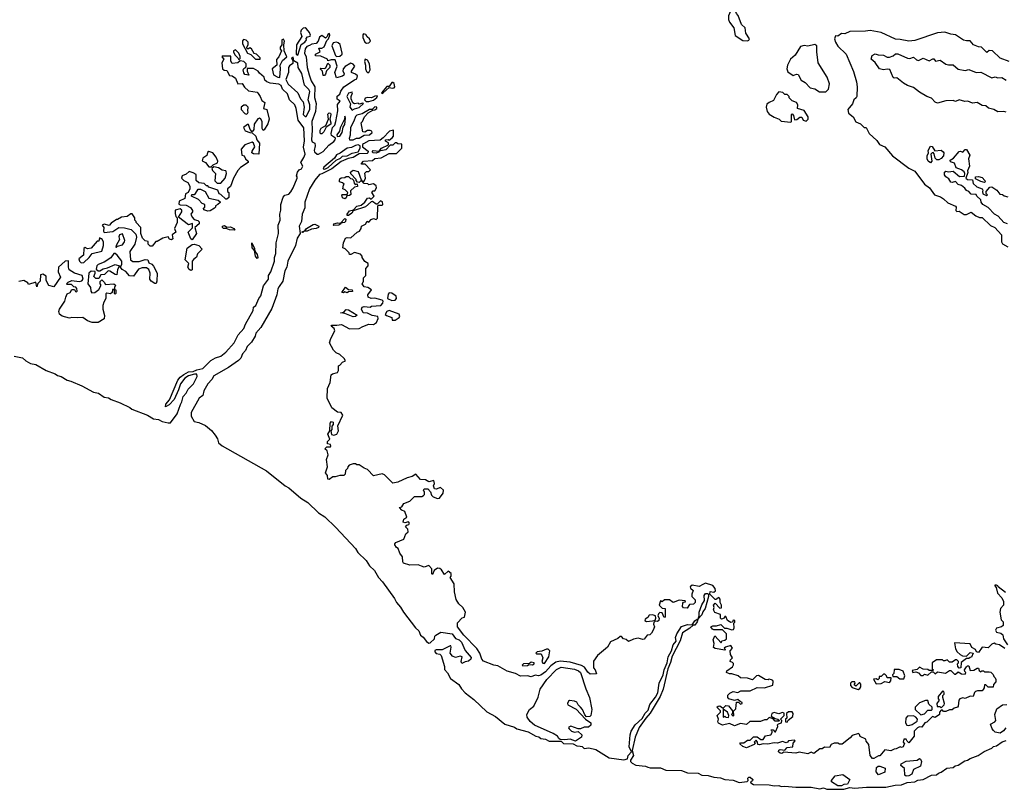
# Model space of a CAD drawing. Extents: x 2323203 to 2567568, y 883585 to 1022917.
# Tile 118 of 256: x 2482581 to 2490770, y 892492 to 898893. Entities that reach past the tile are written whole.
import ezdxf

# ---------------------------------------------------------------- set-up
doc = ezdxf.new("R2010")
doc.units = 0

msp = doc.modelspace()

# ---------------------------------------------------------------- linework, layer by layer
at = {"layer": '0CON10XD'}
for points in [[(2488633.9, 898716.1), (2488645, 898723.3), (2488651.2, 898735), (2488621.2, 898781.2), (2488613.9, 898823.9), (2488583.9, 898853.9), (2488557.7, 898927.7), (2488542.5, 898945), (2488530, 898975), (2488515, 898990), (2488481.7, 898998.3), (2488492.5, 898965), (2488476.7, 898925), (2488476.7, 898895), (2488485, 898872.5), (2488520, 898825), (2488531.7, 898761.7), (2488595, 898718.8), (2488633.9, 898716.1)], [(2484895, 898597.5), (2484922.5, 898687.5), (2484953.3, 898705), (2484967.5, 898725), (2484963, 898737), (2484975, 898750), (2484997.5, 898755), (2485000, 898765), (2484992.5, 898785), (2484967.7, 898817.7), (2484955, 898823.8), (2484938.8, 898821.2), (2484922.5, 898805), (2484917.5, 898785), (2484927, 898753), (2484882.5, 898685), (2484880, 898605), (2484895, 898597.5)], [(2484575, 898563.8), (2484580, 898565), (2484580, 898575), (2484572.5, 898585), (2484550, 898605), (2484531.7, 898611.7), (2484509.3, 898649.3), (2484495, 898657.5), (2484485, 898650), (2484471.7, 898651.7), (2484470, 898665), (2484482.5, 898685), (2484482.5, 898705), (2484465, 898723.3), (2484441.2, 898728.8), (2484434.2, 898715.8), (2484435, 898692.5), (2484475, 898613.3), (2484503, 898603), (2484542.5, 898565), (2484575, 898563.8)], [(2484745, 898412.5), (2484750, 898485), (2484746.2, 898515), (2484767.3, 898552.7), (2484804, 898585), (2484780, 898635), (2484777.5, 898685), (2484782.5, 898715), (2484775, 898730), (2484760, 898725), (2484760, 898685), (2484747.5, 898665), (2484748.3, 898648.3), (2484757.5, 898635), (2484737.5, 898585), (2484718.3, 898561.7), (2484720, 898515), (2484680, 898485), (2484692, 898435), (2484726.7, 898415), (2484745, 898412.5)], [(2485065, 897773.3), (2485105, 897796), (2485151.4, 897848.6), (2485195, 897880), (2485206, 897895), (2485207.5, 897907.5), (2485175, 897930), (2485172.5, 897945), (2485183.6, 897996.4), (2485202.5, 898015), (2485210, 898045), (2485226, 898134), (2485223, 898187), (2485246.7, 898215), (2485222, 898232), (2485222, 898258), (2485245, 898273.3), (2485252.1, 898297.9), (2485275.9, 898334.1), (2485366, 898394), (2485385, 898400), (2485390, 898425), (2485375, 898440), (2485340, 898455), (2485340, 898465), (2485367.5, 898505), (2485355, 898522.5), (2485335, 898530), (2485286.7, 898503.3), (2485272.5, 898485), (2485270, 898465), (2485280, 898445), (2485278.3, 898431.7), (2485267, 898423), (2485215, 898410), (2485203.3, 898455), (2485222.5, 898505), (2485205, 898560), (2485170.7, 898559.3), (2485145, 898550), (2485140, 898565), (2485085, 898590), (2485041.7, 898591.7), (2485040, 898605), (2485080, 898625), (2485070, 898655), (2485095, 898656.7), (2485112.3, 898667.7), (2485135, 898720), (2485150, 898735), (2485160, 898765), (2485158.3, 898778.3), (2485145, 898770), (2485138.3, 898751.7), (2485125, 898740), (2485095, 898760), (2485085, 898756.7), (2485075, 898748.8), (2485062.9, 898715), (2485045.7, 898694.3), (2485010, 898690), (2484991.1, 898678.9), (2484970.5, 898669.5), (2484955, 898651.1), (2484949.4, 898615), (2484964.4, 898585), (2484970.9, 898495), (2484988.8, 898435), (2485004.5, 898385), (2485035.6, 898335.6), (2485032.1, 898245), (2485047.1, 898197.1), (2485040.8, 898129.2), (2485010, 898045), (2485012.9, 897975), (2485007.5, 897895), (2485015, 897876.7), (2485037, 897867), (2485038.8, 897845), (2485030, 897805), (2485034, 897795), (2485055, 897773.3), (2485065, 897773.3)], [(2485465, 898696.7), (2485485, 898700), (2485497.5, 898715), (2485490, 898735), (2485470.5, 898750.5), (2485459.3, 898769.3), (2485440, 898775), (2485433.9, 898766.1), (2485434, 898745), (2485451.2, 898705), (2485465, 898696.7)], [(2490810, 898545), (2490735, 898573.3), (2490672.5, 898635), (2490643.6, 898636.4), (2490625, 898620), (2490580, 898665), (2490555, 898667.5), (2490513.9, 898683.9), (2490485, 898716), (2490455, 898716.2), (2490431.7, 898721.7), (2490365, 898766.2), (2490325, 898771.2), (2490275, 898788.1), (2490215, 898784.2), (2490025, 898721.1), (2489975, 898712.9), (2489905, 898729.2), (2489865, 898730), (2489746.9, 898786.9), (2489655, 898804), (2489615, 898797.5), (2489485, 898795.8), (2489445, 898776.2), (2489415, 898778.8), (2489385, 898756.7), (2489365, 898757.5), (2489356.7, 898735), (2489366.1, 898706.1), (2489385, 898673.8), (2489455.9, 898605.9), (2489515, 898462.5), (2489540.8, 898375), (2489545.7, 898335), (2489543.3, 898255), (2489537.7, 898242.3), (2489517.5, 898225), (2489508.3, 898191.7), (2489468.8, 898145), (2489473.3, 898115), (2489512.5, 898085), (2489535, 898042.5), (2489575, 898027.5), (2489605, 897997.5), (2489620, 897995), (2489646.1, 897946.1), (2489709.6, 897889.5), (2489733.3, 897855), (2489775.9, 897835.9), (2489841.2, 897761.2), (2489975, 897657.5), (2490025, 897632.5), (2490107.5, 897525), (2490147.5, 897495), (2490190, 897435), (2490238.3, 897418.3), (2490265, 897402.5), (2490299.3, 897369.3), (2490363, 897343), (2490370, 897335), (2490367.5, 897305), (2490375, 897297.5), (2490395, 897300), (2490435, 897273.3), (2490456.4, 897273.6), (2490495, 897292.5), (2490533, 897263), (2490565, 897247.5), (2490585, 897246.7), (2490655, 897182.5), (2490692.5, 897165), (2490746.7, 897105), (2490747.5, 897045), (2490755, 897030), (2490800, 897005)], [(2484405, 898560), (2484415, 898570), (2484415, 898587.5), (2484404, 898615), (2484375, 898642.5), (2484360, 898635), (2484360, 898625), (2484370, 898600), (2484396.4, 898576.4), (2484405, 898560)], [(2485215, 898587.5), (2485245, 898590), (2485262.5, 898605), (2485263.8, 898615), (2485246.2, 898686.2), (2485231.2, 898701.2), (2485216.1, 898706.1), (2485189.3, 898700.7), (2485176.7, 898675), (2485206.4, 898596.4), (2485215, 898587.5)], [(2489233.2, 898293.2), (2489285, 898294.2), (2489308, 898315), (2489315, 898360), (2489296.2, 898415), (2489222, 898535), (2489210, 898625), (2489210, 898675), (2489195, 898686.7), (2489135, 898673.8), (2489105, 898677.8), (2489075, 898670), (2489030.9, 898599.1), (2488991.9, 898565), (2488965.7, 898515), (2488961.4, 898485), (2488969.3, 898459.3), (2489015, 898427.5), (2489040.7, 898439.3), (2489056.1, 898436.1), (2489080.7, 898390.7), (2489115, 898370), (2489155, 898327.5), (2489195, 898316.7), (2489233.2, 898293.2)], [(2484752.5, 897307.5), (2484753.1, 897355), (2484772.1, 897417.9), (2484787.3, 897432.7), (2484818.9, 897441.1), (2484835, 897460), (2484856.5, 897495), (2484887.5, 897575), (2484890, 897585), (2484883.3, 897595), (2484891.2, 897625), (2484905, 897643.3), (2484925, 897653.3), (2484935.8, 897675), (2484918.8, 897705), (2484945, 897745.7), (2484954.1, 897775), (2484941.7, 897831.7), (2484948.5, 897885), (2484943, 897993), (2484897.3, 898057.3), (2484880.4, 898155), (2484868.8, 898185), (2484825.6, 898225.6), (2484808.5, 898275), (2484766.4, 898316.4), (2484755, 898346.5), (2484735.8, 898355.8), (2484663.6, 898363.6), (2484635.7, 898375.7), (2484619.3, 898389.3), (2484613.3, 898415), (2484576.8, 898446.8), (2484565.6, 898465), (2484525, 898486.2), (2484472.5, 898487.5), (2484473.3, 898465), (2484487.5, 898432.5), (2484455, 898437.5), (2484445, 898450), (2484440, 898475), (2484445, 898487.5), (2484463, 898497), (2484464.3, 898505.7), (2484465.4, 898525), (2484445, 898545.6), (2484415, 898550), (2484396.4, 898533.6), (2484348.3, 898528.3), (2484338.3, 898548.3), (2484338.3, 898588.3), (2484265, 898590), (2484263, 898583), (2484280, 898565), (2484262.5, 898535), (2484267.5, 898485), (2484283, 898473), (2484305, 898470), (2484325, 898430), (2484347, 898427), (2484376.4, 898406.4), (2484395, 898360), (2484431.7, 898361.7), (2484450.7, 898330.7), (2484485, 898300), (2484555, 898290), (2484565, 898280), (2484582.5, 898255), (2484595, 898220), (2484620, 898205), (2484610, 898155), (2484636.1, 898146.1), (2484655.9, 898065.9), (2484645, 898027.5), (2484615, 897977.5), (2484605, 897972.5), (2484597, 897987), (2484596.4, 898046.4), (2484586.4, 898066.4), (2484575, 898072.5), (2484562.3, 898067.7), (2484530, 898025), (2484529.3, 897980.7), (2484515, 897960), (2484498.3, 897978.3), (2484485, 898020), (2484475, 898020), (2484443.8, 897995), (2484457.7, 897967.7), (2484495, 897953.3), (2484515, 897952.5), (2484543.8, 897925), (2484552.9, 897892.9), (2484576.7, 897865), (2484570, 897775), (2484525, 897777.5), (2484512.5, 897785), (2484515, 897800), (2484537.5, 897835), (2484525.8, 897865.8), (2484515, 897873.8), (2484455, 897851.2), (2484424.1, 897815.9), (2484430, 897765), (2484449.3, 897759.3), (2484460, 897735), (2484480, 897715), (2484480, 897705), (2484417, 897663), (2484395, 897640), (2484358.8, 897575), (2484333.6, 897506.4), (2484310, 897485), (2484310, 897465), (2484320, 897455), (2484320, 897415), (2484305, 897400), (2484295, 897400), (2484255, 897440), (2484240, 897445), (2484230, 897475), (2484155, 897500), (2484145, 897510), (2484135, 897510), (2484115, 897530), (2484070, 897535), (2484047.5, 897555), (2484050, 897605), (2484025, 897620), (2483990.7, 897629.3), (2483965, 897607.5), (2483932.5, 897595), (2483927.5, 897575), (2483947.5, 897555), (2483979.3, 897539.3), (2483997, 897507), (2483996.7, 897485), (2483983, 897457), (2483960, 897445), (2483953.3, 897405), (2483907, 897383), (2483905, 897360), (2483915, 897352.5), (2483965, 897351.2), (2484001.7, 897331.7), (2484017.5, 897305), (2484017.5, 897295), (2484003.3, 897275), (2484015, 897250), (2484031.7, 897231.7), (2484062.5, 897222.5), (2484072.5, 897212.5), (2484073.3, 897195), (2484037.5, 897165), (2484052.5, 897115), (2484015, 897062.5), (2484005, 897070), (2483982.5, 897125), (2484017, 897163), (2484018.3, 897198.3), (2483985, 897187.5), (2483901.7, 897251.7), (2483930, 897295), (2483928.3, 897308.3), (2483915, 897320), (2483875, 897307.5), (2483875, 897280), (2483880, 897255), (2483890, 897245), (2483890, 897205), (2483870, 897155), (2483880, 897125), (2483850, 897105), (2483855, 897070), (2483845, 897062.5), (2483828.3, 897068.3), (2483815, 897087.5), (2483773, 897077), (2483725, 897047.5), (2483712.5, 897047.5), (2483681.7, 897008.3), (2483665, 897010), (2483650, 897025), (2483648.3, 897048.3), (2483625, 897052.5), (2483602.5, 897075), (2483587.5, 897115), (2483587.5, 897165), (2483550, 897205), (2483550, 897215), (2483540, 897225), (2483540, 897245), (2483517, 897277), (2483505, 897277.5), (2483475, 897257.5), (2483428.3, 897251.7), (2483395, 897230), (2483385, 897230), (2483340.7, 897199.3), (2483325, 897180), (2483285, 897192.5), (2483267.5, 897185), (2483280, 897165), (2483277.5, 897135), (2483283, 897123), (2483355, 897132.5), (2483405, 897163.3), (2483453, 897163), (2483507.5, 897147.5), (2483548, 897108), (2483552, 897085), (2483540, 897025), (2483496.2, 896965), (2483503.8, 896895), (2483521.7, 896881.7), (2483575, 896881.4), (2483625, 896898.8), (2483647, 896897), (2483655, 896870), (2483680.7, 896860.7), (2483695, 896843.3), (2483723.8, 896785), (2483723, 896717), (2483715, 896700), (2483705, 896700), (2483675, 896718.8), (2483663.8, 896735), (2483665.8, 896785.8), (2483654.1, 896814.1), (2483635, 896830), (2483600.7, 896829.3), (2483570.5, 896819.5), (2483528.8, 896761.2), (2483495, 896762.5), (2483465, 896800), (2483432.5, 896815), (2483420, 896835), (2483429.3, 896860.7), (2483430, 896885), (2483392.5, 896935), (2483375, 896947.5), (2483365, 896947.5), (2483338.8, 896911.2), (2483285, 896876.2), (2483235, 896856.7), (2483223.8, 896845), (2483218.3, 896818.3), (2483233, 896803), (2483247, 896803), (2483275, 896820), (2483311.7, 896828.3), (2483375, 896857.5), (2483410, 896845), (2483393.6, 896816.4), (2483388.3, 896771.7), (2483375, 896772.5), (2483330.7, 896800.7), (2483317, 896803), (2483285.9, 896774.1), (2483255, 896770), (2483238.3, 896741.7), (2483215, 896740), (2483198.3, 896758.3), (2483210, 896785), (2483207.5, 896797.5), (2483175, 896801.2), (2483155, 896786.2), (2483146.7, 896695), (2483170, 896665), (2483172.5, 896635), (2483182, 896622), (2483205.9, 896624.1), (2483240, 896650), (2483260, 896685), (2483250, 896695), (2483250, 896715), (2483265, 896730), (2483285, 896710), (2483295, 896690), (2483365, 896697.5), (2483377.5, 896685), (2483370, 896665), (2483370, 896650), (2483380, 896645), (2483380, 896615), (2483375, 896610), (2483370, 896615), (2483370, 896650), (2483351.7, 896648.3), (2483350, 896625), (2483337.5, 896612.5), (2483305, 896617.5), (2483298.3, 896611.7), (2483297, 896573), (2483280, 896545), (2483272.5, 896515), (2483273.3, 896485), (2483287, 896433), (2483282.5, 896405), (2483235, 896373.8), (2483185, 896373.3), (2483145, 896387.5), (2483105, 896416.7), (2483065, 896412.5), (2483015, 896417.5), (2482995, 896410), (2482935, 896426.7), (2482911.2, 896445), (2482906.2, 896465), (2482911.2, 896485), (2482957, 896553), (2482963.6, 896586.4), (2482977, 896613), (2483000, 896625), (2483015, 896650), (2483038.3, 896648.3), (2483045, 896632.5), (2483055, 896630), (2483060, 896635), (2483057, 896657), (2483048.3, 896668.3), (2483031.7, 896671.7), (2483011.7, 896691.7), (2482975, 896690), (2482970, 896695), (2482985, 896710), (2483015, 896722.5), (2483075, 896716.7), (2483098.3, 896721.7), (2483110, 896735), (2483100, 896765), (2483036, 896786), (2482993.9, 896813.9), (2482987.5, 896835), (2482988.3, 896888.3), (2482960, 896885), (2482903.9, 896836.1), (2482902.5, 896795), (2482919.3, 896750.7), (2482865, 896670), (2482823.6, 896683.6), (2482800, 896725), (2482800.7, 896760.7), (2482775, 896777.5), (2482755, 896770), (2482751.7, 896718.3), (2482731.7, 896698.3), (2482725, 896670), (2482715, 896710), (2482655, 896690), (2482650, 896705), (2482615, 896722.5), (2482575, 896716.7)], [(2484955, 898086.9), (2484965, 898087.5), (2484994.4, 898145), (2484992.9, 898185), (2484981.4, 898225), (2484992.9, 898295), (2484985, 898312.9), (2484949.3, 898349.3), (2484926.5, 898445), (2484896.2, 898496.2), (2484895, 898530), (2484861.7, 898551.7), (2484855, 898580), (2484842.5, 898575), (2484851.7, 898551.7), (2484851.7, 898528.3), (2484825, 898508.8), (2484816.7, 898495), (2484816.7, 898455), (2484794.5, 898395), (2484815, 898355.7), (2484893.5, 898283.5), (2484915.7, 898235), (2484940, 898210), (2484946, 898165), (2484940, 898105), (2484955, 898086.9)], [(2485485, 898452.5), (2485496.2, 898475), (2485490, 898525), (2485475, 898557.5), (2485455, 898563.3), (2485447.5, 898545), (2485456.2, 898515), (2485456.2, 898485), (2485465, 898462.5), (2485475, 898452.5), (2485485, 898452.5)], [(2490785, 898123.6), (2490765, 898128.8), (2490715, 898127.1), (2490682.5, 898145), (2490637.5, 898157.5), (2490615, 898176.2), (2490585, 898180), (2490545, 898203.3), (2490505, 898200), (2490466.1, 898216.1), (2490441.7, 898211.7), (2490395, 898227.5), (2490365, 898212.5), (2490345, 898220), (2490285, 898216.7), (2490215, 898197.5), (2490195, 898207.5), (2490165, 898240), (2490125, 898253.3), (2490065, 898288.8), (2490015, 898330), (2489966.1, 898346.1), (2489932.5, 898365), (2489875, 898410), (2489855, 898407.5), (2489845, 898412.5), (2489818.3, 898478.3), (2489795, 898482.5), (2489765, 898476.2), (2489732.5, 898485), (2489695, 898537.5), (2489662.5, 898565), (2489670, 898595), (2489695, 898610), (2489720.7, 898600.7), (2489765, 898597.5), (2489795, 898582.5), (2489815, 898582.5), (2489847, 898593), (2489865, 898610), (2489885, 898610), (2489965, 898572), (2489985, 898570), (2490015, 898582.5), (2490039.6, 898559.5), (2490055, 898554), (2490095, 898573.3), (2490145, 898550), (2490175, 898567.5), (2490185, 898567.5), (2490198.3, 898548.3), (2490235.9, 898555.9), (2490285, 898523.3), (2490305, 898516.7), (2490345, 898516.7), (2490385, 898481.2), (2490445, 898470), (2490475, 898478), (2490535, 898453.3), (2490575, 898456.7), (2490665, 898408.8), (2490695, 898416.7), (2490715, 898408.8), (2490750.7, 898410.7), (2490785, 898390)], [(2485115, 898430), (2485105, 898430), (2485100, 898465), (2485080, 898485), (2485085, 898490), (2485115, 898487.5), (2485126.7, 898493.3), (2485145, 898530), (2485160, 898515), (2485160, 898495), (2485133.3, 898466.7), (2485125, 898440), (2485115, 898430)], [(2485595, 898280), (2485605, 898283.3), (2485655, 898330), (2485683.1, 898323.1), (2485695, 898326.4), (2485701.3, 898335), (2485695, 898362.5), (2485685, 898371.2), (2485675, 898370), (2485655, 898337.5), (2485635, 898337.5), (2485590, 898285), (2485595, 898280)], [(2485345, 898140), (2485365, 898152), (2485405, 898162), (2485440, 898195), (2485435, 898200), (2485405, 898190), (2485395, 898197.5), (2485365, 898192.5), (2485351.7, 898201.7), (2485337.5, 898235), (2485337.5, 898255), (2485350, 898285), (2485345, 898290), (2485315, 898282.5), (2485302.5, 898255), (2485331.7, 898191.7), (2485327.5, 898165), (2485345, 898140)], [(2485462.5, 898212.5), (2485485, 898213.1), (2485525, 898224.2), (2485552.5, 898245), (2485558.3, 898258.3), (2485535, 898257.5), (2485506.4, 898243.6), (2485475, 898246.2), (2485455, 898240), (2485450, 898225), (2485462.5, 898212.5)], [(2488995, 898040), (2489000, 898045), (2489000, 898105), (2489005, 898110), (2489017, 898097), (2489025, 898060), (2489045, 898062.5), (2489068.3, 898081.7), (2489085, 898082.5), (2489097, 898057), (2489121.7, 898048.3), (2489140, 898065), (2489140, 898085), (2489106.7, 898136.7), (2489050, 898155), (2489052.5, 898185), (2489043, 898203), (2489007, 898217), (2488981.7, 898241.7), (2488980, 898255), (2488965, 898270), (2488945, 898270), (2488927, 898287), (2488895, 898292.5), (2488875, 898270), (2488849.3, 898220.7), (2488813.3, 898205), (2488795, 898190), (2488789.2, 898165), (2488798.3, 898128.3), (2488815, 898107.5), (2488855, 898082.5), (2488896.7, 898066.7), (2488915, 898050), (2488995, 898040)], [(2484465, 898107.5), (2484475, 898112.5), (2484482.5, 898125), (2484477.5, 898135), (2484482.5, 898165), (2484465, 898182.5), (2484445, 898182.5), (2484423.3, 898165), (2484423.8, 898145), (2484455, 898112.5), (2484465, 898107.5)], [(2485355, 897894.3), (2485383.6, 897906.4), (2485405, 897908), (2485445, 897931.2), (2485490, 897935), (2485512.5, 897955), (2485510, 897965), (2485495, 897972.5), (2485475, 897972.5), (2485451.7, 897958.3), (2485435, 897960), (2485420, 898035), (2485432.5, 898047.5), (2485447.5, 898085), (2485480.7, 898119.3), (2485518.3, 898141.7), (2485536.1, 898143.9), (2485552.5, 898155), (2485552.5, 898165), (2485535, 898166.9), (2485513.3, 898146.7), (2485490, 898145), (2485429.4, 898110.6), (2485385, 898097.8), (2485372.8, 898087.2), (2485361.2, 898048.8), (2485333.8, 897995), (2485328.3, 897931.7), (2485320, 897905), (2485325, 897894.3), (2485355, 897894.3)], [(2485085, 897942.5), (2485079.3, 897949.3), (2485078.8, 897975), (2485089.5, 897990.5), (2485127.5, 898012.5), (2485150, 898065), (2485143.6, 898106.4), (2485155, 898117.5), (2485165, 898116.7), (2485170, 898105), (2485160, 898065), (2485170, 898035), (2485167.5, 898025), (2485130, 898000), (2485110.5, 897959.5), (2485095, 897943.3), (2485085, 897942.5)], [(2485222.5, 897922.5), (2485245, 897924), (2485262, 897955), (2485272.3, 897997.7), (2485285, 898022.5), (2485290, 898075), (2485285, 898090), (2485282.5, 898065), (2485246.1, 897993.9), (2485240, 897965), (2485220, 897935), (2485222.5, 897922.5)], [(2485605, 897910), (2485580, 897890), (2485485, 897886.5), (2485439.3, 897860.7), (2485432.5, 897855), (2485432.5, 897835), (2485478.3, 897798.3), (2485477.5, 897785), (2485470.7, 897779.3), (2485405, 897777.5), (2485355, 897746.7), (2485312.7, 897737.3), (2485255, 897714), (2485177, 897653), (2485095, 897610.8), (2485075, 897606.2), (2485035, 897558.6), (2484990.7, 897485), (2484952.2, 897375), (2484952, 897328), (2484929.4, 897275), (2484924.7, 897215), (2484904.7, 897175), (2484912.9, 897115), (2484888.5, 897075), (2484874, 897015), (2484810.8, 896885), (2484803.8, 896835), (2484785.9, 896805), (2484770.6, 896719.4), (2484738.9, 896675), (2484727.6, 896655), (2484721.1, 896605), (2484678.5, 896491.5), (2484587.8, 896332.2), (2484545, 896285.4), (2484539.1, 896260.9), (2484509.8, 896210.2), (2484472.5, 896175), (2484458.6, 896141.4), (2484433.5, 896115), (2484420.8, 896079.2), (2484401, 896059), (2484318.7, 896001.3), (2484195, 895930), (2484178.8, 895901.2), (2484145.8, 895865), (2484111.6, 895805), (2484103.3, 895766.7), (2484073.6, 895745), (2484007.6, 895625), (2484007.5, 895595), (2484032.6, 895552.6), (2484072.3, 895542.3), (2484127.8, 895517.8), (2484176.9, 895476.9), (2484207.3, 895437.3), (2484227.5, 895407.5), (2484233.8, 895373.8), (2484265, 895348.5), (2484635, 895141.6), (2484788.1, 895015), (2484819, 894999), (2484918.4, 894915), (2484977.9, 894877.9), (2485065, 894793), (2485118.5, 894758.5), (2485210.5, 894670.5), (2485373.4, 894495), (2485392.7, 894462.7), (2485461.7, 894395), (2485490.4, 894350.4), (2485530.9, 894310.9), (2485564.7, 894254.7), (2485597.9, 894217.9), (2485698.5, 894078.5), (2485714.8, 894045), (2485747.9, 894007.9), (2485773.1, 893965), (2485874.3, 893834.3), (2485900.2, 893810.2), (2485914.5, 893774.5), (2485937.1, 893757.1), (2485965, 893721.8), (2485985, 893708.2), (2485995, 893710.8), (2486030, 893745), (2486033.3, 893765), (2486042.5, 893775), (2486085, 893800), (2486178.8, 893785), (2486206.6, 893746.6), (2486235, 893735.3), (2486256.6, 893716.6), (2486285.9, 893645.9), (2486335, 893587.5), (2486332, 893575), (2486315, 893559.2), (2486286.7, 893553.3), (2486258.3, 893538.3), (2486253.3, 893555), (2486260, 893595), (2486245, 893600), (2486205, 893590), (2486180, 893600), (2486162, 893625), (2486170, 893675), (2486166.4, 893686.4), (2486160, 893685), (2486095, 893651.2), (2486045, 893653.3), (2486034.3, 893645.7), (2486034.4, 893635), (2486045, 893620.8), (2486075, 893616.2), (2486086.4, 893606.4), (2486113.5, 893515), (2486115, 893488.8), (2486140.1, 893460.1), (2486165, 893412.8), (2486234.4, 893364.4), (2486255, 893327.4), (2486285.2, 893295), (2486358, 893238), (2486465, 893137.5), (2486538.4, 893098.4), (2486615, 893034), (2486695, 893009.4), (2486715, 892994.4), (2486810.9, 892970.8), (2486873.8, 892933.8), (2486898.8, 892928.8), (2486915, 892914.8), (2486955, 892910.3), (2486985, 892891.6), (2487083.2, 892893.2), (2487105, 892874), (2487185, 892870), (2487215, 892852.7), (2487242, 892852), (2487257.9, 892847.9), (2487275, 892833.2), (2487315, 892838.2), (2487373.7, 892823.7), (2487485, 892754.7), (2487605, 892736.4), (2487635.6, 892745), (2487641.6, 892775), (2487670, 892805), (2487648.9, 892845), (2487657.7, 892945), (2487665.9, 892975), (2487701, 893029), (2487757.9, 893082.1), (2487784, 893126), (2487808.8, 893151.2), (2487822.2, 893197.8), (2487870.4, 893259.6), (2487888.5, 893295), (2487900, 893375), (2487932.5, 893445), (2487940, 893485), (2487967, 893543), (2487974.4, 893595), (2488002.5, 893645), (2488015.5, 893694.5), (2488041.2, 893725), (2488036.5, 893755), (2488046.7, 893785), (2488084.5, 893845.6), (2488135, 893864.2), (2488175, 893860), (2488195, 893893.8), (2488215, 893907.5), (2488220, 893905), (2488215.7, 893885), (2488195, 893858.8), (2488181.7, 893858.3), (2488155, 893832), (2488092.5, 893795), (2488075, 893726.7), (2488008.9, 893601.1), (2487995, 893546.7), (2487972.5, 893495), (2487931.5, 893325), (2487908.2, 893265), (2487825, 893125.8), (2487788.1, 893085), (2487732.9, 893007.1), (2487700, 892925), (2487676, 892815), (2487686.7, 892775), (2487661.1, 892735), (2487662.3, 892725), (2487675, 892710.5), (2487705, 892693.9), (2487785.4, 892685.3), (2487805, 892677.5), (2487825, 892670.5), (2487909.8, 892669.8), (2487955, 892651.8), (2488085, 892648.4), (2488135, 892628.5), (2488225, 892627.3), (2488255, 892610.3), (2488307.5, 892607.5), (2488353.7, 892593.7), (2488408.7, 892588.7), (2488445, 892574.8), (2488515, 892569.6), (2488565, 892550), (2488632.7, 892557.3), (2488638.8, 892565), (2488635.8, 892585), (2488645, 892594.2), (2488655, 892594.4), (2488678.5, 892575), (2488676.1, 892563.9), (2488660, 892555), (2488662.5, 892545), (2488685, 892532.9), (2488815, 892531), (2488855, 892521.4), (2488895, 892523.9), (2488915, 892516.1), (2488945, 892519.7), (2489035, 892510.6), (2489165, 892510), (2489235, 892495.4), (2489265, 892503.4), (2489295, 892494.8), (2489365, 892492.5), (2489435, 892494.8)], [(2488848, 893388), (2488845, 893397.5), (2488835, 893402.5), (2488815, 893407.5), (2488805, 893402.5), (2488780, 893405), (2488725, 893440), (2488710, 893435), (2488675, 893403.3), (2488635, 893417.5), (2488575, 893420), (2488557, 893437), (2488505, 893452.5), (2488485, 893452.5), (2488460, 893465), (2488461.7, 893478.3), (2488509.3, 893510.7), (2488518.3, 893528.3), (2488518.3, 893538.3), (2488508.3, 893548.3), (2488490, 893555), (2488491.7, 893568.3), (2488510, 893585), (2488493, 893613), (2488490, 893645), (2488510, 893665), (2488495, 893687.5), (2488450, 893675), (2488440, 893665), (2488450, 893655), (2488445, 893650), (2488365, 893662.5), (2488351.7, 893671.7), (2488357.5, 893705), (2488347.5, 893735), (2488361.7, 893768.3), (2488415, 893710), (2488421.7, 893728.3), (2488445, 893732.5), (2488460, 893745), (2488460, 893785), (2488425, 893820), (2488355, 893820), (2488342.5, 893825), (2488330, 893845), (2488345, 893852.5), (2488375, 893852.5), (2488413, 893863), (2488442.5, 893832.5), (2488463, 893833), (2488505, 893820), (2488517.5, 893822.5), (2488522.5, 893835), (2488520, 893875), (2488528.3, 893881.7), (2488530, 893895), (2488515, 893900), (2488508.3, 893881.7), (2488495, 893880), (2488467, 893897), (2488455, 893930), (2488445, 893930), (2488440, 893915), (2488418.3, 893908.3), (2488410, 893915), (2488410, 893945), (2488363.6, 893963.6), (2488352.5, 893985), (2488357.5, 894005), (2488352.5, 894025), (2488365, 894040), (2488405, 894000), (2488417, 894003), (2488416.7, 894025), (2488407, 894047), (2488407.5, 894075), (2488395, 894086.7), (2488380, 894080), (2488375, 894070), (2488365, 894070), (2488320, 894115), (2488325, 894137.5), (2488353, 894133), (2488368, 894142), (2488365, 894162.5), (2488345, 894187.5), (2488285, 894207.5), (2488263, 894197), (2488231.7, 894178.3), (2488175, 894190), (2488157.5, 894175), (2488160, 894165), (2488182.5, 894145), (2488170, 894115), (2488170, 894095), (2488198.3, 894068.3), (2488200, 894045), (2488185, 894032.5), (2488151.7, 894028.3), (2488131.7, 893998.3), (2488103, 894003), (2488093.6, 894013.6), (2488095, 894040), (2488101.7, 894048.3), (2488118.3, 894051.7), (2488115, 894060), (2488066.7, 894066.7), (2488015, 894046.7), (2487985, 894067.5), (2487945, 894067.5), (2487925, 894052.5), (2487910, 894060), (2487900, 894025), (2487925, 894000), (2487950, 893995), (2487950, 893925), (2487941.7, 893921.7), (2487925, 893960), (2487905, 893962.5), (2487895, 893952.5), (2487887.5, 893935), (2487900, 893915), (2487897.5, 893895), (2487885, 893887.5), (2487865, 893890), (2487855, 893880), (2487852.5, 893865), (2487860, 893845), (2487850, 893815), (2487835, 893790), (2487821.7, 893778.3), (2487800, 893775), (2487775, 893740), (2487765, 893737.5), (2487725, 893748.8), (2487685, 893740), (2487645, 893722.5), (2487625, 893738.8), (2487603.8, 893743.8), (2487585, 893762.5), (2487575, 893762.5), (2487555, 893746.7), (2487495, 893718.8), (2487471.2, 893675), (2487386.1, 893603.9), (2487353, 893557), (2487353.6, 893503.6), (2487367.5, 893485), (2487378.3, 893451.7), (2487325, 893450), (2487305, 893466.7), (2487277.3, 893507.3), (2487253.2, 893523.3), (2487159.2, 893549.2), (2487104.7, 893554.7), (2487075, 893559.1), (2487040.3, 893549.7), (2486999.5, 893520.5), (2486955, 893468.5), (2486915, 893440.6), (2486895, 893436), (2486869.3, 893440.7), (2486835, 893427.5), (2486805, 893437.5), (2486745, 893433.8), (2486705, 893456.7), (2486634.1, 893474.1), (2486558, 893518), (2486524.2, 893524.2), (2486437.4, 893557.4), (2486425.4, 893575.4), (2486409.3, 893625), (2486383.9, 893663.9), (2486275.4, 893775), (2486221.9, 893845), (2486223.1, 893876.9), (2486262.3, 893917.7), (2486280, 893925), (2486287.5, 893965), (2486266.7, 894005), (2486233.3, 894035), (2486211.2, 894071.2), (2486198.6, 894135), (2486195, 894200), (2486160, 894255), (2486170, 894265), (2486168.3, 894288.3), (2486145, 894306.7), (2486115, 894280), (2486088.3, 894318.3), (2486075, 894330), (2486055, 894332.5), (2486027.5, 894312.5), (2486015, 894280), (2486010, 894285), (2486007.5, 894325), (2485985, 894352.5), (2485945, 894340), (2485921.7, 894348.3), (2485895, 894360), (2485825, 894357.5), (2485773.6, 894373.6), (2485767.5, 894385), (2485766.2, 894426.2), (2485742.5, 894455), (2485730, 894495), (2485715, 894502.5), (2485702.5, 894525), (2485700, 894535), (2485710, 894545), (2485776.1, 894573.9), (2485793.9, 894616.1), (2485812.5, 894635), (2485810, 894655), (2485790, 894675), (2485801.7, 894688.3), (2485816.4, 894693.6), (2485822.5, 894705), (2485815, 894717.5), (2485785, 894707.5), (2485770, 894715), (2485775, 894740), (2485800, 894755), (2485783, 894803), (2485760, 894815), (2485740, 894835), (2485758.3, 894841.7), (2485775, 894870), (2485825, 894887.5), (2485865, 894927.5), (2485925, 894927.5), (2485940, 894935), (2485947.5, 894945), (2485947, 894967), (2485940, 894975), (2485945, 894990), (2485975, 894990), (2485997, 894967), (2486005, 894940), (2486020, 894925), (2486055, 894910), (2486072.5, 894915), (2486102.5, 894955), (2486105, 894980), (2486081.7, 895001.7), (2486045, 894987.5), (2486031.7, 894991.7), (2486022.5, 895015), (2486030, 895035), (2486025, 895060), (2485985, 895050), (2485955, 895067.5), (2485915, 895070), (2485875, 895113.3), (2485845, 895092.5), (2485805, 895083.3), (2485725, 895046.7), (2485685, 895037.5), (2485615, 895107.5), (2485595, 895116.7), (2485525, 895100), (2485475, 895152.5), (2485445, 895162.5), (2485405, 895190), (2485385, 895190), (2485375, 895200), (2485355, 895200), (2485321.7, 895188.3), (2485310, 895175), (2485308.3, 895161.7), (2485290, 895145), (2485287, 895113), (2485278.3, 895101.7), (2485245, 895102.5), (2485205, 895090), (2485185, 895090), (2485155, 895070), (2485143, 895073), (2485141.7, 895101.7), (2485123.3, 895125), (2485140, 895175), (2485132.5, 895235), (2485147.5, 895275), (2485137, 895307), (2485120, 895325), (2485135, 895340), (2485165, 895340), (2485167.5, 895345), (2485165, 895360), (2485140, 895365), (2485140, 895385), (2485160, 895405), (2485143.3, 895445), (2485160, 895475), (2485163, 895537), (2485175, 895550), (2485187.5, 895545), (2485187.5, 895525), (2485178.3, 895511.7), (2485177.5, 895485), (2485170, 895475), (2485173.3, 895443.3), (2485195, 895436.7), (2485220, 895445), (2485233.3, 895475), (2485227.5, 895515), (2485267.5, 895605), (2485255, 895626.7), (2485225, 895628.8), (2485176.7, 895665), (2485138.6, 895745), (2485140, 895825), (2485164.4, 895875), (2485172, 895938), (2485182, 895948), (2485225, 895957.5), (2485233.3, 895975), (2485232.5, 896015), (2485245, 896020), (2485266.4, 896043.6), (2485290, 896055), (2485278.8, 896075), (2485245, 896109.2), (2485213.6, 896123.6), (2485190, 896145), (2485158, 896205), (2485167.5, 896242.5), (2485202.5, 896305), (2485197.5, 896325), (2485172.5, 896345), (2485178.3, 896351.7), (2485218, 896352), (2485257.1, 896357.1), (2485325, 896321.2), (2485405, 896323.8), (2485435, 896342.5), (2485485, 896360), (2485525, 896357.5), (2485547.5, 896375), (2485561.7, 896408.3), (2485560, 896425), (2485513.3, 896433.3), (2485475, 896453.3), (2485437.5, 896455), (2485424.1, 896484.1), (2485428.8, 896501.2), (2485445, 896508), (2485495, 896503.3), (2485508.3, 896511.7), (2485585, 896516.2), (2485602, 896535), (2485603.3, 896553.3), (2485595, 896560), (2485535, 896577.5), (2485503.6, 896573.6), (2485480, 896585), (2485477.5, 896605), (2485507, 896647), (2485476.4, 896666.4), (2485445, 896670), (2485430, 896695), (2485440, 896715), (2485440, 896745), (2485460, 896765), (2485460, 896825), (2485480, 896845), (2485480, 896865), (2485450.7, 896880.7), (2485430, 896915), (2485430, 896925), (2485415, 896942.5), (2485365, 896957.5), (2485335, 896940), (2485325, 896940), (2485320, 896955), (2485288.3, 896988.3), (2485270, 896995), (2485273, 897037), (2485290, 897075), (2485305, 897082.5), (2485335, 897080), (2485387.5, 897125), (2485407.5, 897135), (2485422.5, 897155), (2485423.6, 897176.4), (2485458.3, 897191.7), (2485471.7, 897218.3), (2485485, 897210), (2485505, 897230), (2485525, 897240), (2485545, 897232.5), (2485558.3, 897241.7), (2485560, 897345), (2485565, 897350), (2485595, 897350), (2485600, 897355), (2485598.3, 897378.3), (2485583.3, 897386.7), (2485555, 897360), (2485545, 897360), (2485515, 897380), (2485505, 897377.5), (2485457, 897337), (2485355, 897302.5), (2485343.3, 897285), (2485315, 897264.2), (2485303.8, 897263.8), (2485304.3, 897275.7), (2485325, 897303.3), (2485358.3, 897311.7), (2485385, 897343.3), (2485420.7, 897349.3), (2485452.5, 897375), (2485475, 897407.5), (2485491.7, 897411.7), (2485505, 897400), (2485530, 897425), (2485510, 897455), (2485521.7, 897468.3), (2485535, 897470), (2485550, 897495), (2485545, 897510), (2485525, 897527.5), (2485485, 897520), (2485477, 897527), (2485445, 897530), (2485430, 897550), (2485415, 897550), (2485405, 897540), (2485391.7, 897541.7), (2485380, 897555), (2485380, 897565), (2485335, 897610), (2485332.5, 897625), (2485355, 897642.5), (2485395, 897630), (2485421.7, 897561.7), (2485430, 897550), (2485445, 897550), (2485457.5, 897575), (2485453, 897617), (2485465, 897630), (2485485, 897630), (2485500, 897645), (2485455, 897690), (2485425, 897690), (2485423, 897697), (2485440, 897715), (2485515, 897722.5), (2485535, 897737.5), (2485586.4, 897743.6), (2485655, 897780), (2485715, 897780), (2485760, 897825), (2485758.3, 897858.3), (2485725, 897860), (2485715, 897870), (2485705, 897870), (2485685, 897850), (2485661.7, 897848.3), (2485625, 897810), (2485570, 897800), (2485565, 897790), (2485545, 897782.5), (2485520, 897785), (2485512.5, 897795), (2485520, 897805), (2485570, 897800), (2485590, 897825), (2485648.3, 897851.7), (2485648.3, 897868.3), (2485623.3, 897883.3), (2485622.5, 897895), (2485645, 897897.5), (2485655, 897890), (2485679.3, 897910.7), (2485690, 897925), (2485690, 897975), (2485656.7, 897965), (2485605, 897910)], [(2485115, 897648.8), (2485125, 897653.8), (2485147.3, 897662.7), (2485214.1, 897725.9), (2485248.3, 897741.7), (2485265, 897757.5), (2485305, 897762), (2485345, 897783.3), (2485396.7, 897793.3), (2485413.3, 897825), (2485412.5, 897845), (2485395, 897852), (2485373, 897847), (2485341.3, 897828.7), (2485305, 897824), (2485247.7, 897782.3), (2485215, 897767.9), (2485199.8, 897740.2), (2485111.9, 897665), (2485105, 897652.5), (2485115, 897648.8)], [(2490155, 897703.3), (2490137.5, 897715), (2490127.5, 897735), (2490128.3, 897761.7), (2490140, 897785), (2490136.7, 897805), (2490155, 897840), (2490169.3, 897839.3), (2490192.5, 897802.5), (2490245, 897808.8), (2490262.5, 897795), (2490267.5, 897785), (2490265, 897760), (2490245, 897737.5), (2490225, 897727.5), (2490208.3, 897728.3), (2490195, 897740), (2490187, 897777), (2490177.5, 897787.5), (2490170, 897785), (2490160, 897775), (2490167.5, 897715), (2490155, 897703.3)], [(2484175, 897670), (2484190, 897685), (2484226.4, 897703.6), (2484230, 897715), (2484215, 897750), (2484186.4, 897786.4), (2484155, 897796.7), (2484143, 897787), (2484136.4, 897763.6), (2484105, 897742.5), (2484098.3, 897718.3), (2484126.4, 897706.4), (2484155, 897670), (2484175, 897670)], [(2490797.5, 897195), (2490765, 897207.5), (2490717.7, 897257.7), (2490687.5, 897275), (2490635, 897330), (2490592.5, 897355), (2490577.5, 897375), (2490576.1, 897396.1), (2490542.5, 897425), (2490535, 897440), (2490495, 897442.5), (2490473.6, 897463.6), (2490455, 897472.5), (2490443, 897493), (2490415, 897513.3), (2490385, 897522.5), (2490365, 897547.5), (2490335, 897538.8), (2490325, 897541.2), (2490308.8, 897568.8), (2490282.5, 897585), (2490273.6, 897603.6), (2490272.5, 897625), (2490285, 897632.5), (2490305, 897627.5), (2490345, 897633.3), (2490398.3, 897588.3), (2490438.3, 897591.7), (2490442.5, 897615), (2490436.7, 897626.7), (2490415, 897643.3), (2490370.7, 897660.7), (2490355, 897700), (2490321.7, 897711.7), (2490320, 897725), (2490347.7, 897742.3), (2490395, 897797.5), (2490405, 897800), (2490425, 897792.5), (2490445, 897812.5), (2490455, 897813.3), (2490483.8, 897765), (2490473.3, 897735), (2490481.2, 897675), (2490463, 897637), (2490466.7, 897623.3), (2490450, 897575), (2490465, 897562.5), (2490505, 897560), (2490511.7, 897531.7), (2490541.7, 897501.7), (2490586.7, 897486.7), (2490592.5, 897475), (2490587.5, 897465), (2490592.5, 897445), (2490621.7, 897431.7), (2490630, 897435), (2490618.3, 897448.3), (2490620, 897465), (2490650, 897500), (2490665, 897502.5), (2490707.5, 897475), (2490731.7, 897441.7), (2490755, 897440), (2490768.3, 897428.3), (2490799.3, 897419.3)], [(2484255, 897534), (2484288.8, 897575), (2484301.2, 897615), (2484299.5, 897629.5), (2484295, 897636.2), (2484265, 897642.5), (2484235, 897660), (2484195, 897670), (2484180, 897655), (2484185, 897640), (2484210, 897615), (2484204.1, 897554.1), (2484224.1, 897534.1), (2484255, 897534)], [(2485285, 897402.5), (2485265, 897410), (2485260, 897435), (2485265, 897440), (2485305, 897440), (2485310, 897455), (2485288.3, 897478.3), (2485270, 897485), (2485273, 897517), (2485280, 897525), (2485267, 897537), (2485240, 897545), (2485240, 897555), (2485245, 897570), (2485255, 897577.5), (2485285, 897580), (2485295, 897590), (2485315, 897590), (2485331.7, 897571.7), (2485345, 897570), (2485358.3, 897558.3), (2485363, 897533), (2485371.7, 897521.7), (2485388.3, 897528.3), (2485390, 897505), (2485365, 897500), (2485331.7, 897468.3), (2485335, 897440), (2485325, 897430), (2485301.7, 897428.3), (2485295, 897410), (2485285, 897402.5)], [(2490605, 897540), (2490575, 897546.7), (2490530, 897570), (2490530, 897585), (2490555, 897590), (2490585, 897581.2), (2490607.5, 897555), (2490610, 897545), (2490605, 897540)], [(2484145, 897300), (2484112.5, 897312.5), (2484110, 897325), (2484120, 897335), (2484120, 897355), (2484100, 897365), (2484067, 897397), (2484010, 897425), (2484011.7, 897438.3), (2484031.7, 897438.3), (2484043.3, 897446.7), (2484065, 897482.5), (2484085, 897483.3), (2484123, 897463), (2484155, 897407.5), (2484231.7, 897391.7), (2484248.3, 897378.3), (2484248.3, 897371.7), (2484230, 897355), (2484210, 897345), (2484210, 897335), (2484200, 897325), (2484165, 897303.3), (2484145, 897300)], [(2482535.8, 896095), (2482605, 896081.6), (2482632.1, 896055), (2482671.1, 896035), (2482714.1, 896024.1), (2482801.4, 895975), (2482875, 895948), (2482895, 895934), (2482926.7, 895926.7), (2482975.7, 895895), (2483007.7, 895887.7), (2483098.9, 895848.9), (2483195, 895796.1), (2483237, 895787), (2483284.4, 895755), (2483319.4, 895749.4), (2483340.8, 895735), (2483415.8, 895705.8), (2483497.1, 895667.1), (2483515, 895652.9), (2483644.1, 895604.1), (2483695, 895573.7), (2483735, 895568.6), (2483765, 895551.7), (2483815, 895539.7), (2483835, 895540.8), (2483891.2, 895615), (2483917.6, 895692.4), (2483931, 895715), (2483940.5, 895759.5), (2483965, 895786.8), (2483981.1, 895818.9), (2484027.6, 895865), (2484057.5, 895925), (2484055, 895944), (2484035, 895944.5), (2483985, 895931.5), (2483955, 895912.2), (2483917.5, 895865), (2483902.5, 895815), (2483865.5, 895735), (2483825, 895689.2), (2483795, 895673.3), (2483797.5, 895695), (2483827.4, 895732.6), (2483896.9, 895895), (2483915, 895919.1), (2483947, 895943), (2483985, 895963.8), (2484022.7, 895967.3), (2484055, 895981.5), (2484105, 895991.5), (2484171.7, 896058.3), (2484208.3, 896081.7), (2484255.2, 896094.8), (2484295, 896126.9), (2484365.3, 896205), (2484397.4, 896272.6), (2484445.3, 896325), (2484457.9, 896362.1), (2484521.9, 896475), (2484526.7, 896503.3), (2484545, 896516.2), (2484570.6, 896575), (2484586.9, 896595), (2484610, 896680), (2484649.4, 896735), (2484651.1, 896765), (2484670.3, 896795), (2484700.4, 896885), (2484700.6, 896915), (2484711.7, 896948.3), (2484714.1, 897035.9), (2484732.4, 897115), (2484729.5, 897185), (2484747.3, 897225), (2484745.6, 897275), (2484752.5, 897307.5)], [(2484365, 897142.5), (2484325, 897144.2), (2484297.5, 897157.5), (2484275, 897156.7), (2484266.7, 897165), (2484267.5, 897175), (2484285, 897180), (2484305, 897167.5), (2484335, 897168.8), (2484362.5, 897155), (2484370, 897145), (2484365, 897142.5)], [(2484935, 897122.5), (2484927.5, 897125), (2484935, 897132.5), (2484953.6, 897136.4), (2484966.2, 897155), (2485021.3, 897188.7), (2485035, 897191.4), (2485070, 897175), (2485067.5, 897165), (2485047.5, 897155), (2485008.8, 897151.2), (2484972.5, 897135), (2484947, 897133), (2484935, 897122.5)], [(2485195, 897182), (2485190, 897185), (2485193.3, 897195), (2485225, 897204.2), (2485250, 897200), (2485285, 897240), (2485292.5, 897235), (2485290, 897215), (2485281.2, 897205), (2485250, 897200), (2485252.5, 897195), (2485235, 897182.9), (2485195, 897182)], [(2483385, 897000), (2483395, 897010), (2483435, 897020), (2483453.3, 897045), (2483456.1, 897056.1), (2483435, 897112.5), (2483410, 897105), (2483407, 897087), (2483412.5, 897065), (2483382.5, 897015), (2483380, 897000), (2483385, 897000)], [(2483091.2, 896871.2), (2483115, 896873.3), (2483160, 896915), (2483185, 896947.5), (2483265, 896967.5), (2483277.5, 897015), (2483277.5, 897045), (2483265, 897070), (2483255, 897070), (2483245, 897080), (2483238.3, 897051.7), (2483225, 897050), (2483175, 896992.5), (2483145, 896987.5), (2483125, 896997.5), (2483115, 896990), (2483111.2, 896935), (2483073.8, 896905), (2483078.8, 896885), (2483091.2, 896871.2)], [(2484005, 896806.2), (2483990, 896815), (2483980, 896835), (2483986.7, 896865), (2483956.7, 896895), (2483975, 896992.5), (2484015, 897022.5), (2484033.6, 897026.4), (2484070, 897015), (2484100, 896985), (2484060, 896945), (2484053, 896917), (2484028.3, 896901.7), (2484016.2, 896885), (2484015, 896812.5), (2484005, 896806.2)], [(2484555, 896906.7), (2484542.5, 896925), (2484533.3, 896973.3), (2484514.2, 896995), (2484511.7, 897038.3), (2484535, 896990), (2484537.5, 896967.5), (2484555, 896940), (2484561.2, 896915), (2484555, 896906.7)], [(2485275, 896620), (2485260, 896625), (2485291.7, 896668.3), (2485315, 896650), (2485347, 896647), (2485348.3, 896631.7), (2485315, 896630), (2485305, 896622.5), (2485285, 896630), (2485275, 896620)], [(2485675, 896558.8), (2485705, 896561.2), (2485716.2, 896575), (2485713, 896593), (2485675, 896617.5), (2485655, 896620), (2485645, 896610), (2485640, 896575), (2485675, 896558.8)], [(2485355, 896421.2), (2485285, 896450), (2485250, 896455), (2485278.3, 896461.7), (2485295, 896482.5), (2485315, 896480), (2485387.5, 896435), (2485375, 896423.3), (2485355, 896421.2)], [(2485705, 896393.3), (2485736.7, 896415), (2485742.5, 896425), (2485737.5, 896445), (2485655, 896473.8), (2485635, 896466.2), (2485621.2, 896441.2), (2485632, 896432), (2485676.4, 896416.4), (2485680, 896395), (2485705, 896393.3)], [(2490779.3, 894129.3), (2490720, 894175), (2490717.5, 894185), (2490705, 894190), (2490690, 894190), (2490690, 894185), (2490701.7, 894171.7), (2490713, 894123), (2490750, 894085), (2490763, 894053), (2490763.3, 894025), (2490737.5, 893995), (2490732.5, 893965), (2490743, 893903), (2490760, 893885), (2490760, 893855), (2490747, 893843), (2490705, 893832.5), (2490697.5, 893815), (2490705, 893800), (2490741.7, 893791.7), (2490758.3, 893778.3), (2490762.5, 893745), (2490797.5, 893695)], [(2488225, 893910), (2488232.5, 893935), (2488231.2, 893965), (2488254.1, 894025.9), (2488276.4, 894063.6), (2488273.3, 894105), (2488285, 894120), (2488301.7, 894121.7), (2488310, 894115), (2488310, 894095), (2488281.2, 893995), (2488262.3, 893967.7), (2488255, 893943.3), (2488225, 893910)], [(2487795, 893887.5), (2487845, 893892.5), (2487865, 893900), (2487872.5, 893915), (2487870, 893935), (2487845, 893942.5), (2487815, 893940), (2487805, 893920), (2487783.6, 893906.4), (2487780, 893895), (2487795, 893887.5)], [(2486945, 893540), (2486983.3, 893595), (2486990, 893645), (2486977, 893657), (2486962, 893658), (2486925, 893640), (2486885, 893636.7), (2486872.5, 893625), (2486878.3, 893618.3), (2486918.3, 893618.3), (2486932.5, 893585), (2486922.5, 893555), (2486931.7, 893541.7), (2486945, 893540)], [(2490773.9, 893663.9), (2490730, 893695), (2490698.3, 893698.3), (2490685, 893707.5), (2490665, 893700), (2490635, 893670), (2490585, 893673.3), (2490555, 893630), (2490540, 893635), (2490530, 893655), (2490501.2, 893671.2), (2490485, 893702.5), (2490355, 893710), (2490365, 893660), (2490377.5, 893635), (2490403, 893613), (2490423.6, 893603.6), (2490455, 893600), (2490485, 893630), (2490510, 893625), (2490498.3, 893591.7), (2490485, 893590), (2490475, 893580), (2490455, 893580), (2490411.7, 893548.3), (2490408.3, 893501.7), (2490395, 893500), (2490382.5, 893515), (2490380, 893535), (2490390, 893545), (2490390, 893555), (2490375, 893570), (2490365, 893570), (2490335, 893550), (2490315, 893550), (2490295, 893570), (2490275, 893560), (2490265, 893560), (2490255, 893570), (2490205, 893570), (2490170, 893545), (2490170, 893495), (2490180, 893485), (2490175, 893480), (2490145, 893480), (2490135, 893490), (2490095, 893492.5), (2490065, 893507.5), (2490045, 893490), (2490005, 893480), (2490010, 893465), (2490035, 893470), (2490055, 893460), (2490075, 893440), (2490095, 893440), (2490105, 893450), (2490135, 893442.5), (2490165, 893470), (2490178.3, 893468.3), (2490195, 893452.5), (2490215, 893470), (2490281.7, 893458.3), (2490315, 893480), (2490325, 893480), (2490355, 893450), (2490365, 893450), (2490385, 893470), (2490415, 893452.5), (2490445, 893450), (2490450, 893465), (2490441.7, 893471.7), (2490440, 893485), (2490455, 893510), (2490465, 893520), (2490475, 893520), (2490485, 893480), (2490517, 893483), (2490545, 893500), (2490555, 893500), (2490561.7, 893481.7), (2490575, 893470), (2490582.5, 893477.5), (2490597, 893477), (2490605, 893470), (2490645, 893470), (2490657, 893467), (2490678.3, 893448.3), (2490681.7, 893431.7), (2490695, 893420), (2490700, 893405), (2490700, 893385), (2490680, 893365), (2490678.3, 893341.7), (2490635, 893342.5), (2490615, 893360), (2490605, 893360), (2490602.5, 893335), (2490595, 893322.5), (2490585, 893312.5), (2490548.3, 893311.7), (2490530, 893305), (2490521.7, 893298.3), (2490510, 893265), (2490485, 893267.5), (2490445, 893247.5), (2490425, 893252.5), (2490400, 893245), (2490392.5, 893235), (2490387.5, 893185), (2490380, 893175), (2490351.7, 893168.3), (2490337, 893153), (2490315, 893152.5), (2490285, 893140), (2490265, 893140), (2490255, 893150), (2490245, 893150), (2490230, 893135), (2490230, 893115), (2490195, 893090), (2490173, 893097), (2490125, 893050), (2490110, 893045), (2490085, 893010), (2490065, 893012.5), (2490047, 893003), (2490020, 892975), (2490020, 892935), (2489975, 892880), (2489961.7, 892891.7), (2489955, 892910), (2489935, 892910), (2489930, 892885), (2489940, 892875), (2489930, 892845), (2489915, 892840), (2489903, 892847), (2489871.7, 892828.3), (2489853, 892827), (2489825, 892812.5), (2489775, 892820), (2489735, 892770), (2489725, 892770), (2489685, 892747.5), (2489675, 892750), (2489653, 892773), (2489642.5, 892865), (2489621.7, 892891.7), (2489618.3, 892908.3), (2489570.7, 892930.7), (2489567, 892947), (2489556.7, 892956.7), (2489505, 892940), (2489489.3, 892920.7), (2489421.7, 892868.3), (2489398.3, 892868.3), (2489385, 892877.5), (2489355, 892877.5), (2489330, 892865), (2489315, 892840), (2489275, 892842.5), (2489255, 892830), (2489235, 892830), (2489185, 892790), (2489165, 892800), (2489135, 892787.5), (2489065, 892800), (2489035, 892793.3), (2488935, 892800), (2488919.3, 892790.7), (2488905, 892792.5), (2488892.5, 892805), (2488895, 892817.5), (2488905, 892822.5), (2488945, 892817.5), (2488965, 892840), (2489010, 892845), (2489013, 892877), (2489030, 892895), (2489025, 892900), (2488975, 892896.7), (2488966.7, 892883.3), (2488955, 892880), (2488925, 892890), (2488885, 892876.2), (2488855, 892880), (2488803, 892867), (2488765, 892870), (2488735, 892862.5), (2488720, 892865), (2488717.5, 892885), (2488705, 892900), (2488690, 892885), (2488700, 892875), (2488690, 892865), (2488625, 892837.5), (2488595, 892847.5), (2488571.7, 892871.7), (2488575, 892880), (2488605, 892880), (2488635, 892902.5), (2488655, 892900), (2488685, 892927.5), (2488715, 892930), (2488745, 892907.5), (2488765, 892907.5), (2488783.3, 892936.7), (2488827.5, 892945), (2488840, 892965), (2488838.3, 892978.3), (2488830, 892985), (2488835, 892990), (2488848.3, 892988.3), (2488861.7, 892971.7), (2488868.3, 892971.7), (2488887.5, 893015), (2488882.5, 893027.5), (2488891.7, 893038.3), (2488917.5, 893045), (2488920, 893065), (2488910, 893075), (2488940, 893105), (2488940, 893125), (2488925, 893130), (2488895, 893120), (2488855, 893130), (2488837, 893123), (2488831.7, 893101.7), (2488865, 893080), (2488887, 893077), (2488900, 893065), (2488895, 893060), (2488865, 893060), (2488848.3, 893078.3), (2488815, 893090), (2488795, 893070), (2488775, 893070), (2488743, 893057), (2488653.6, 893056.4), (2488625, 893032.5), (2488575, 893040), (2488525, 893021.2), (2488485, 893040), (2488425, 893026.7), (2488393.9, 893043.9), (2488387.5, 893055), (2488392.5, 893075), (2488382.5, 893105), (2488410, 893135), (2488410, 893145), (2488380, 893175), (2488390, 893185), (2488403, 893187), (2488425, 893170), (2488435, 893170), (2488455, 893190), (2488475, 893187.5), (2488510, 893145), (2488510, 893125), (2488502.5, 893115), (2488515, 893100), (2488520, 893105), (2488518.3, 893141.7), (2488537.5, 893162.5), (2488541.7, 893218.3), (2488558.3, 893218.3), (2488575, 893200), (2488590, 893205), (2488590, 893215), (2488572.5, 893222.5), (2488555, 893240), (2488525, 893230), (2488480, 893245), (2488470, 893255), (2488470, 893275), (2488487, 893293), (2488515, 893306.2), (2488555, 893297.5), (2488578.3, 893311.7), (2488655, 893311.2), (2488715, 893338.8), (2488775, 893336.7), (2488845, 893357.5), (2488848, 893388)], [(2486765, 893520), (2486805, 893522.5), (2486815, 893530), (2486845, 893527.5), (2486860, 893535), (2486860, 893545), (2486835, 893550), (2486821.7, 893538.3), (2486770, 893535), (2486760, 893525), (2486765, 893520)], [(2487205, 892893.3), (2487160.7, 892910.7), (2487113.9, 892903.9), (2487075, 892906.2), (2487064.2, 892914.2), (2487053.8, 892935), (2487017.1, 892957.1), (2486863.5, 893025), (2486825.7, 893055.7), (2486802.2, 893092.2), (2486799.4, 893115), (2486821.4, 893155), (2486857.8, 893185), (2486892.1, 893257.9), (2486909.2, 893325), (2486964.5, 893405), (2487045, 893488.9), (2487085, 893507.5), (2487195, 893492.9), (2487229.1, 893479.1), (2487246, 893465), (2487288.9, 893328.9), (2487318.9, 893255), (2487339.2, 893155), (2487332.5, 893105), (2487323, 893097), (2487295, 893096.2), (2487280.6, 893110.6), (2487262.5, 893155), (2487246.2, 893175), (2487226.2, 893195), (2487215.8, 893215.8), (2487195, 893224.2), (2487155, 893230), (2487144.2, 893225.8), (2487135.8, 893205), (2487140, 893195), (2487208.7, 893158.7), (2487286, 893075), (2487330, 893045), (2487330, 893025), (2487311.5, 893008.5), (2487275, 893010), (2487245, 892996.2), (2487225, 892995.8), (2487165, 893016.4), (2487149.6, 893010.5), (2487146.2, 893005), (2487152, 892995), (2487170, 892975), (2487195, 892966.7), (2487225, 892972.5), (2487257.5, 892945), (2487252.5, 892925), (2487205, 892893.3)], [(2489935, 893410), (2489942.5, 893435), (2489930, 893475), (2489895, 893490), (2489855, 893490), (2489850, 893455), (2489840, 893445), (2489841.7, 893431.7), (2489875, 893430), (2489900.7, 893410.7), (2489935, 893410)], [(2489705, 893370), (2489745, 893372.5), (2489775, 893390), (2489815, 893380), (2489827.5, 893395), (2489828.3, 893418.3), (2489795, 893420), (2489790, 893435), (2489775, 893450), (2489765, 893450), (2489745, 893430), (2489730, 893430), (2489730, 893415), (2489718.3, 893401.7), (2489705, 893410), (2489681.7, 893408.3), (2489705, 893370)], [(2489555, 893322.5), (2489569.3, 893330.7), (2489577.5, 893345), (2489577, 893367), (2489568.3, 893378.3), (2489561.7, 893378.3), (2489535, 893350), (2489522.5, 893362.5), (2489530, 893375), (2489527, 893387), (2489503, 893387), (2489490, 893375), (2489490, 893355), (2489505, 893340), (2489555, 893322.5)], [(2490245, 893170), (2490270, 893195), (2490272.5, 893205), (2490257.5, 893255), (2490258.3, 893271.7), (2490270, 893285), (2490270, 893295), (2490266.4, 893306.4), (2490255, 893310), (2490220, 893265), (2490220, 893245), (2490227.5, 893235), (2490210, 893205), (2490211.7, 893181.7), (2490235, 893180), (2490245, 893170)], [(2488475, 893090), (2488480, 893105), (2488467.5, 893135), (2488431.7, 893158.3), (2488431.7, 893091.7), (2488445, 893100), (2488453, 893093), (2488475, 893090)], [(2490075, 893112.5), (2490105, 893120), (2490135, 893150), (2490165, 893150), (2490170, 893155), (2490170, 893175), (2490141.7, 893201.7), (2490135, 893230), (2490115, 893230), (2490065, 893212.5), (2490030, 893175), (2490030, 893155), (2490075, 893112.5)], [(2490782.5, 893005), (2490762.2, 892977.8), (2490735, 892959.2), (2490695, 892968.5), (2490680.2, 892980.2), (2490669.2, 892995), (2490656, 893035), (2490692, 893055), (2490698.8, 893065), (2490690.5, 893115), (2490708.7, 893161.3), (2490755, 893194.3), (2490791.7, 893198.3)], [(2488965, 893050), (2488971.7, 893068.3), (2489012.5, 893097.5), (2489013, 893123), (2489007, 893137), (2488975, 893137.5), (2488958.3, 893121.7), (2488960, 893085), (2488950, 893075), (2488950, 893055), (2488965, 893050)], [(2489975, 893022.5), (2490005, 893032.5), (2490045, 893060), (2490047, 893077), (2490033, 893093), (2490015, 893102.5), (2489965, 893100), (2489950, 893085), (2489947.5, 893045), (2489960, 893025), (2489975, 893022.5)], [(2489435, 892494.8), (2489485, 892508.6), (2489525, 892502.6), (2489625, 892511.4), (2489785, 892511), (2489862.9, 892527.1), (2489915, 892530.9), (2489961.9, 892548.1), (2490025, 892553.7), (2490050.3, 892569.8), (2490095, 892574.8), (2490165, 892608.8), (2490205, 892613.7), (2490222.2, 892627.8), (2490246.1, 892635), (2490291.1, 892668.9), (2490345, 892674.4), (2490361.4, 892688.6), (2490385, 892693.7), (2490441, 892729), (2490465, 892733.6), (2490485, 892749.3), (2490551.9, 892775), (2490602.8, 892807.2), (2490665, 892834.4), (2490681.5, 892848.5), (2490705, 892854.8), (2490752.1, 892887.9), (2490785, 892897.1)], [(2489955, 892602.5), (2489941.4, 892611.4), (2489939.2, 892665), (2489910, 892690), (2489912.5, 892705), (2489955, 892725.4), (2490045, 892735.7), (2490065, 892747.5), (2490073, 892743), (2490080, 892725), (2490072.5, 892685), (2490015, 892657.5), (2490001.4, 892618.6), (2489975, 892604.3), (2489955, 892602.5)], [(2489725, 892613.8), (2489705, 892637.5), (2489705.7, 892675), (2489720, 892685), (2489735, 892685.3), (2489778.3, 892668.3), (2489776, 892634), (2489725, 892613.8)], [(2489415, 892521.1), (2489385, 892522.3), (2489332.5, 892555), (2489332.5, 892565), (2489364.4, 892605), (2489425.7, 892615.7), (2489486.2, 892575), (2489466.1, 892533.9), (2489435, 892532.5), (2489415, 892521.1)]]:
    msp.add_lwpolyline(points, dxfattribs=at)

doc.saveas('drawing.dxf')
